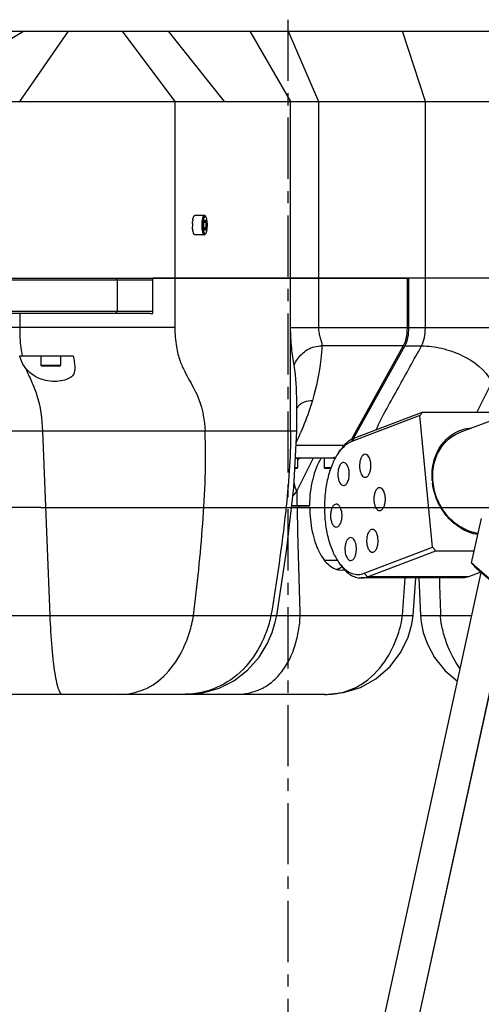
# Model space of a CAD drawing. Header units: millimetres. Extents: x 0 to 2550, y 0 to 1188.
# Tile 179 of 218: x 1441 to 1520, y 514 to 682. Entities that reach past the tile are written whole.
import ezdxf

# ---------------------------------------------------------------- set-up
doc = ezdxf.new("R2010")
doc.units = ezdxf.units.MM
doc.header["$LTSCALE"] = 46.255
doc.linetypes.add('CENTER', pattern=[0.6, 0.375, -0.075, 0.075, -0.075])
doc.layers.get('0').update_dxf_attribs({"linetype": 'CONTINUOUS'})
for name, color, linetype in [('DEFAULT_1', 7, 'CENTER'), ('M2000103_PBL4', 7, 'CONTINUOUS'), ('M2000801_PBL9', 7, 'CONTINUOUS'), ('M2000901_PBL49', 7, 'CONTINUOUS'), ('M2000901_PBL66', 7, 'CONTINUOUS'), ('M2000901_PBL80', 7, 'CONTINUOUS'), ('M2001001_PBL40', 7, 'CONTINUOUS'), ('M2001001_PBL79', 7, 'CONTINUOUS'), ('M2100102_PBL99', 7, 'CONTINUOUS'), ('M2200104_PBL27', 7, 'CONTINUOUS'), ('M2200301_PBL29', 7, 'CONTINUOUS'), ('M2300202_PBL42', 7, 'CONTINUOUS'), ('M2300301_PBL94', 7, 'CONTINUOUS'), ('M2300301_PBL95', 7, 'CONTINUOUS'), ('P9140503_BOLT_PBL24', 7, 'CONTINUOUS'), ('P9140503_BOLT_PBL25', 7, 'CONTINUOUS'), ('P9140503_BOLT_PBL50', 7, 'CONTINUOUS'), ('P9140503_BOLT_PBL93', 7, 'CONTINUOUS'), ('P9190001_MAGNET_PBL3', 7, 'CONTINUOUS')]:
    doc.layers.add(name, color=color, linetype=linetype)

# ---------------------------------------------------------------- blocks, each defined once
blk = doc.blocks.new('DD')
at = {"color": 134}
blk.add_line((956.43, 998.32), (693.77, 998.32), dxfattribs=at)
at = {"layer": 'DEFAULT_1', "color": 1}
blk.add_line((1028.1, 1136.55), (1028.1, 376.65), dxfattribs=at)
at = {"layer": 'M2000103_PBL4', "color": 7}
for p, q in [((898.6, 1063.32), (989.77, 1063.32)), ((898.1, 1062.82), (989.77, 1062.82)), ((989.77, 1053.82), (898.1, 1053.82)), ((989.08, 1053.32), (898.6, 1053.32))]:
    blk.add_line(p, q, dxfattribs=at)
at = {"layer": 'M2000103_PBL4', "color": 2}
for p, q in [((979.23, 1063.32), (979.72, 1062.82)), ((979.72, 1062.82), (979.72, 1053.82)), ((979.23, 1053.32), (979.72, 1053.82))]:
    blk.add_line(p, q, dxfattribs=at)
at = {"layer": 'M2000801_PBL9', "color": 2}
for p, q in [((920.1, 1113.32), (953.13, 1133.32)), ((952.08, 1113.32), (965.87, 1133.32)), ((981.15, 1133.32), (996.05, 1113.32)), ((1010.09, 1113.32), (994.24, 1133.32)), ((1017.31, 1133.32), (1028.85, 1113.32)), ((1028.21, 1133.32), (1036.77, 1113.32)), ((1067.05, 1113.32), (1060.55, 1133.32)), ((996.05, 1113.32), (996.05, 1063.32)), ((1028.85, 1063.32), (1028.85, 1113.32)), ((1036.77, 1113.32), (1036.77, 1063.32)), ((1067.05, 1063.32), (1067.05, 1113.32))]:
    blk.add_line(p, q, dxfattribs=at)
at = {"layer": 'M2000801_PBL9', "color": 7}
for p, q in [((932.14, 1133.32), (1152.61, 1133.32)), ((866.01, 1113.32), (1260, 1113.32)), ((1250.6, 1063.32), (989.77, 1063.32))]:
    blk.add_line(p, q, dxfattribs=at)
at = {"layer": 'M2000901_PBL49', "color": 7}
for p, q in [((1034.31, 998.32), (1029.09, 998.32)), ((1063.56, 967.68), (1064.39, 978.32)), ((1063.2, 965.2), (1063.56, 967.68)), ((1062.17, 961.54), (1063.2, 965.2)), ((1060.14, 957.31), (1062.17, 961.54)), ((1057.05, 953.24), (1060.14, 957.31)), ((1053.05, 949.77), (1057.05, 953.24)), ((1048.63, 947.31), (1053.05, 949.77)), ((1043.86, 945.83), (1048.63, 947.31)), ((1038.78, 945.32), (929.42, 945.32)), ((1038.78, 945.32), (1043.86, 945.83))]:
    blk.add_line(p, q, dxfattribs=at)
at = {"layer": 'M2000901_PBL49', "color": 2}
blk.add_line((1024.92, 967.68), (1063.56, 967.68), dxfattribs=at)
for centre, radius, start, end in [((2818.6, 1034.39), 1788.28, 181.15567, 181.30016), ((3572.22, 1052.1), 2542.11, 181.31398, 181.9032), ((-246.63, 1072), 1311.32, 355.4373, 355.90346)]:
    blk.add_arc(centre, radius, start, end, dxfattribs=at)
at = {"layer": 'M2000901_PBL49', "color": 7}
for centre, radius, start, end in [((1040.41, 985.69), 5.15, 286.6447, 294.6028), ((1040.24, 986.08), 5.57, 294.5457, 297.0001), ((1040, 986.55), 6.1, 297.0655, 303.3941), ((1043.18, 985.08), 4.51, 270.0592, 281.2094), ((1039.75, 986.94), 6.56, 303.3245, 303.6872)]:
    blk.add_arc(centre, radius, start, end, dxfattribs=at)
blk.add_open_spline([(1034.31, 998.32), (1034.31, 996.04), (1034.71, 991.74), (1036.26, 986.75), (1038.12, 983.61), (1039.64, 981.91), (1041.35, 980.83), (1042.59, 980.57), (1043.18, 980.57)], degree=3, knots=[0, 0, 0, 0, 0.318385, 0.60155, 0.722108, 0.826867, 0.917693, 1, 1, 1, 1], dxfattribs=at)
at = {"layer": 'M2000901_PBL49', "color": 2}
for points, knots in [([(1013.25, 945.32), (1015.74, 945.32), (1019.61, 946.08), (1023.9, 948.92), (1027.54, 952.88), (1029.92, 957.95), (1031.22, 963.39), (1031.56, 966.24), (1031.51, 967.68)], [0, 0, 0, 0, 0.233238, 0.353082, 0.476422, 0.732973, 0.86561, 1, 1, 1, 1]), ([(1038.47, 945.32), (1040.37, 945.32), (1044.01, 945.78), (1050.25, 948.51), (1055.75, 954.14), (1058.83, 960.52), (1060.13, 965.01), (1060.48, 966.89), (1060.54, 967.68)], [0, 0, 0, 0, 0.166828, 0.316085, 0.590242, 0.833537, 0.930348, 1, 1, 1, 1])]:
    blk.add_open_spline(points, degree=3, knots=knots, dxfattribs=at)
at = {"layer": 'M2000901_PBL66', "color": 7}
for p, q in [((989.77, 1053.32), (989.77, 1063.32)), ((989.77, 1063.32), (1061.85, 1063.32)), ((1061.85, 1063.32), (1061.85, 1049.25)), ((989.08, 1053.32), (989.77, 1053.32)), ((1060.79, 1044.11), (1046.01, 1017.45)), ((952.1, 1041.32), (967.26, 1041.32)), ((1030.6, 1028.17), (1030.6, 1028.19)), ((1030.6, 1019.88), (1030.6, 1028.17)), ((1029.73, 1003.94), (1030.6, 1019.88)), ((1040.47, 1012.32), (1030.19, 1012.32)), ((1027.67, 985.96), (1029.73, 1003.94)), ((1024.92, 967.68), (1027.67, 985.96)), ((1023.65, 962.89), (1024.52, 965.75)), ((1024.52, 965.75), (1024.92, 967.68)), ((1022.24, 959.63), (1023.65, 962.89)), ((1019.97, 955.91), (1022.24, 959.63)), ((1016.66, 952.15), (1019.97, 955.91)), ((1012.81, 949.16), (1016.66, 952.15)), ((1008.6, 947.05), (1012.81, 949.16)), ((1004.01, 945.76), (1008.6, 947.05)), ((998.97, 945.32), (927.1, 945.32)), ((998.96, 945.32), (1004.01, 945.76))]:
    blk.add_line(p, q, dxfattribs=at)
at = {"layer": 'M2000901_PBL66', "color": 2}
for p, q in [((996.05, 1063.32), (996.05, 1049.32)), ((1028.85, 1019.88), (1028.85, 1063.32)), ((1036.77, 1063.32), (1036.77, 1049.25)), ((952.08, 1053.32), (952.08, 1049.32)), ((996.05, 1049.32), (895.1, 1049.32)), ((1061.85, 1049.25), (1028.85, 1049.25)), ((1060.79, 1044.11), (1037.71, 1044.11)), ((1030.6, 1019.88), (895.1, 1019.88)), ((958.52, 1019.88), (960.61, 967.68)), ((1030.39, 1015.93), (1044.11, 1015.93)), ((900.87, 967.68), (960.61, 967.68)), ((1001.31, 967.68), (1024.92, 967.68))]:
    blk.add_line(p, q, dxfattribs=at)
at = {"layer": 'M2000901_PBL66', "color": 7}
for centre, radius, start, end in [((998.82, 1046.13), 31.93, 188.6615, 189.5304), ((1040.47, 1015.73), 3.41, 270.0313, 277.1108)]:
    blk.add_arc(centre, radius, start, end, dxfattribs=at)
at = {"layer": 'M2000901_PBL66', "color": 2}
for centre, radius, start, end in [((956.12, 1028.17), 74.49, 0.0107, 8.0443), ((941.5, 1057.82), 98.02, 335.1388, 336.9309)]:
    blk.add_arc(centre, radius, start, end, dxfattribs=at)
for points, knots in [([(952.08, 1049.32), (952.08, 1048.62), (952.12, 1045.94), (952.39, 1043.25), (952.8, 1041.32)], [0, 0, 0, 0, 0.262936, 1, 1, 1, 1]), ([(996.05, 1049.32), (996.05, 1047.49), (996.27, 1044.25), (997.35, 1040.06), (998.75, 1036.91), (1000.2, 1034.3), (1001.64, 1031.72), (1003.78, 1027.11), (1004.49, 1022.95), (1004.62, 1019.88)], [0, 0, 0, 0, 0.177224, 0.312384, 0.416892, 0.509258, 0.601133, 0.703366, 1, 1, 1, 1]), ([(1029.87, 1038.6), (1029.76, 1039.37), (1029.48, 1040.98), (1029.01, 1044.52), (1028.86, 1047.32), (1028.85, 1049.25)], [0, 0, 0, 0, 0.218105, 0.459123, 1, 1, 1, 1]), ([(1036.77, 1049.25), (1036.77, 1048.74), (1036.84, 1047.98), (1037.04, 1047.01), (1037.33, 1046.18), (1037.65, 1045.23), (1037.72, 1044.46), (1037.71, 1044.11)], [0, 0, 0, 0, 0.293681, 0.432877, 0.563192, 0.798226, 1, 1, 1, 1]), ([(1029.87, 1038.6), (1030.06, 1039.23), (1030.72, 1040.37), (1032.05, 1041.83), (1034.14, 1043.58), (1036.31, 1044.11), (1037.71, 1044.11)], [0, 0, 0, 0, 0.197403, 0.380623, 0.584695, 1, 1, 1, 1]), ([(1037.71, 1044.11), (1037.66, 1042.85), (1037.27, 1037.62), (1036.16, 1032.46), (1035.03, 1028.65)], [0, 0, 0, 0, 0.241267, 1, 1, 1, 1]), ([(953.86, 1037.69), (954.32, 1036.45), (955.44, 1034.03), (957.81, 1028.32), (958.38, 1023.4), (958.52, 1019.88)], [0, 0, 0, 0, 0.214616, 0.430487, 1, 1, 1, 1]), ([(1031.21, 1027.23), (1031.64, 1027.71), (1032.88, 1028.46), (1034.28, 1028.65), (1035.03, 1028.65)], [0, 0, 0, 0, 0.460678, 1, 1, 1, 1]), ([(1035.03, 1028.65), (1034.8, 1027.88), (1033.82, 1024.75), (1032.65, 1021.69), (1031.69, 1019.41)], [0, 0, 0, 0, 0.244839, 1, 1, 1, 1]), ([(1001.31, 967.68), (1002.39, 976.32), (1003.79, 989.34), (1004.77, 1006.76), (1004.81, 1015.51), (1004.62, 1019.88)], [0, 0, 0, 0, 0.49917, 0.749314, 1, 1, 1, 1]), ([(1028.85, 1019.88), (1028.85, 1012.34), (1027.49, 994.84), (1024.93, 977.51), (1023.28, 967.68)], [0, 0, 0, 0, 0.430551, 1, 1, 1, 1]), ([(960.61, 967.68), (962.64, 967.66), (966.84, 967.69), (975.22, 967.68), (986.76, 967.68), (996.12, 967.68), (1001.31, 967.68)], [0, 0, 0, 0, 0.149601, 0.30958, 0.617643, 1, 1, 1, 1]), ([(960.61, 967.68), (960.74, 964.65), (961, 960.32), (961.53, 954.87), (961.96, 951.55), (962.44, 948.89), (962.89, 947.15), (963.31, 946.16), (963.62, 945.62), (963.98, 945.32), (964.21, 945.32)], [0, 0, 0, 0, 0.394649, 0.565914, 0.713296, 0.831323, 0.916996, 0.947626, 0.970779, 1, 1, 1, 1]), ([(980.23, 945.32), (982.64, 945.32), (987.69, 946.25), (994.23, 951.06), (998.09, 957.15), (1000.31, 962.89), (1001.11, 966.04), (1001.31, 967.68)], [0, 0, 0, 0, 0.215837, 0.446586, 0.709565, 0.851807, 1, 1, 1, 1]), ([(1023.28, 967.68), (1023.02, 966.15), (1022.11, 963.15), (1019.59, 957.51), (1014.98, 951.22), (1007.07, 946.25), (1000.95, 945.32), (997.94, 945.32)], [0, 0, 0, 0, 0.127411, 0.25449, 0.505935, 0.75381, 1, 1, 1, 1])]:
    blk.add_open_spline(points, degree=3, knots=knots, dxfattribs=at)
at = {"layer": 'M2000901_PBL66', "color": 7}
for points, knots in [([(1061.85, 1049.25), (1061.85, 1048.31), (1061.71, 1046.55), (1061.19, 1044.83), (1060.79, 1044.11)], [0, 0, 0, 0, 0.532273, 1, 1, 1, 1]), ([(953.86, 1037.69), (953.21, 1038.46), (952.53, 1039.68), (952.18, 1040.98), (952.1, 1041.32)], [0, 0, 0, 0, 0.744436, 1, 1, 1, 1]), ([(967.33, 1040.84), (967.38, 1040.57), (967.55, 1039.55), (967.68, 1038.52), (967.68, 1037.77)], [0, 0, 0, 0, 0.270935, 1, 1, 1, 1]), ([(967.68, 1037.77), (967.68, 1037.23), (967.61, 1036.43), (967.07, 1035.54), (966.47, 1035.06), (965.7, 1034.7), (964.42, 1034.28), (962.52, 1033.95), (960.05, 1034.1), (957.59, 1034.78), (955.47, 1036.01), (954.35, 1037.12), (953.86, 1037.69)], [0, 0, 0, 0, 0.095642, 0.137748, 0.181162, 0.230262, 0.286707, 0.419435, 0.569692, 0.722741, 0.867023, 1, 1, 1, 1])]:
    blk.add_open_spline(points, degree=3, knots=knots, dxfattribs=at)
at = {"layer": 'M2000901_PBL66', "color": 2}
blk.add_open_spline([(1030.59, 1026.23), (1030.74, 1026.6), (1030.95, 1026.94), (1031.21, 1027.23)], degree=3, dxfattribs=at)
at = {"layer": 'M2000901_PBL66', "color": 7}
blk.add_open_spline([(1041.68, 1012.54), (1041.43, 1012.44), (1041.16, 1012.38), (1040.89, 1012.35)], degree=3, dxfattribs=at)
at = {"layer": 'M2000901_PBL80', "color": 7}
for p, q in [((1040.03, 1012.32), (1030.85, 1012.32)), ((1065.2, 978.32), (1065.67, 967.68)), ((1065.67, 967.68), (1065.86, 965.75)), ((1065.86, 965.75), (1066.47, 962.85)), ((1066.47, 962.85), (1067.63, 959.54)), ((1067.63, 959.54), (1069.67, 955.74)), ((1069.67, 955.74), (1072.68, 952)), ((1072.68, 952), (1076.18, 949.08))]:
    blk.add_line(p, q, dxfattribs=at)
at = {"layer": 'M2000901_PBL80', "color": 2}
for p, q in [((1065.67, 967.68), (1068.53, 967.68)), ((1068.53, 967.68), (1080.24, 967.68))]:
    blk.add_line(p, q, dxfattribs=at)
blk.add_arc((4240.83, 1070.97), 3171.17, 181.67421, 181.86654, dxfattribs=at)
blk.add_open_spline([(1076.95, 952.61), (1075.33, 954.75), (1073.44, 958.41), (1071.89, 963.6), (1071.39, 966.31), (1071.35, 967.68)], degree=3, knots=[0, 0, 0, 0, 0.494866, 0.747098, 1, 1, 1, 1], dxfattribs=at)
at = {"layer": 'M2001001_PBL40', "color": 2}
for p, q in [((1035.27, 1012.32), (1030.59, 1002.98)), ((1030.85, 1012.28), (1030.84, 1012.28)), ((1030.86, 1012.23), (1030.85, 1012.23))]:
    blk.add_line(p, q, dxfattribs=at)
at = {"layer": 'M2001001_PBL40', "color": 7}
for p, q in [((1030.85, 1011.92), (1030.97, 1011.99)), ((1030.97, 1011.99), (1031.28, 1012.15)), ((1031.28, 1012.15), (1031.56, 1012.26)), ((1029.15, 998.82), (1034.18, 998.82)), ((1031.15, 998.82), (1031.15, 998.32))]:
    blk.add_line(p, q, dxfattribs=at)
at = {"layer": 'M2001001_PBL40', "color": 2}
for centre, radius, start, end in [((1031.66, 1004.03), 8.29, 90.0368, 95.5996), ((2558.95, 1029.24), 1528.58, 180.98458, 181.14041)]:
    blk.add_arc(centre, radius, start, end, dxfattribs=at)
at = {"layer": 'M2001001_PBL40', "color": 7}
blk.add_open_spline([(1037.54, 1012.34), (1036.4, 1010.51), (1034.76, 1006.02), (1034.22, 1001.34), (1034.18, 998.82)], degree=3, knots=[0, 0, 0, 0, 0.462116, 1, 1, 1, 1], dxfattribs=at)
at = {"layer": 'M2001001_PBL40', "color": 2}
blk.add_open_spline([(1030.59, 1002.98), (1030.51, 1003.19), (1030.19, 1004.01), (1029.94, 1004.87), (1029.82, 1005.51)], degree=3, knots=[0, 0, 0, 0, 0.257438, 1, 1, 1, 1], dxfattribs=at)
blk.add_open_spline([(1030.59, 1002.98), (1030.26, 1002.49), (1029.89, 1002.03), (1029.49, 1001.6)], degree=3, dxfattribs=at)
at = {"layer": 'M2001001_PBL79', "color": 7}
for p, q in [((1062.28, 1063.32), (1062.28, 1049.25)), ((1094.02, 1063.32), (1062.28, 1063.32)), ((1061.22, 1044.11), (1046.63, 1017.8)), ((1041.56, 1012.32), (1040.03, 1012.32))]:
    blk.add_line(p, q, dxfattribs=at)
at = {"layer": 'M2001001_PBL79', "color": 2}
for p, q in [((1067.05, 1049.25), (1067.05, 1063.32)), ((1090.27, 1049.25), (1062.28, 1049.25)), ((1061.22, 1044.11), (1065.98, 1044.11)), ((1085.87, 1033.86), (1081.6, 1025.32))]:
    blk.add_line(p, q, dxfattribs=at)
at = {"layer": 'M2001001_PBL79', "color": 7}
blk.add_open_spline([(1062.28, 1049.25), (1062.28, 1048.31), (1062.14, 1046.55), (1061.62, 1044.83), (1061.22, 1044.11)], degree=3, knots=[0, 0, 0, 0, 0.532286, 1, 1, 1, 1], dxfattribs=at)
at = {"layer": 'M2001001_PBL79', "color": 2}
for points, knots in [([(1065.98, 1044.11), (1066.38, 1044.83), (1066.9, 1046.55), (1067.05, 1048.31), (1067.05, 1049.25)], [0, 0, 0, 0, 0.467671, 1, 1, 1, 1]), ([(1053.11, 1020.32), (1054.01, 1022.35), (1056.08, 1026.33), (1059.4, 1032.21), (1062.68, 1038.16), (1064.88, 1042.13), (1065.98, 1044.11)], [0, 0, 0, 0, 0.245713, 0.497157, 0.748578, 1, 1, 1, 1]), ([(1065.98, 1044.11), (1067.88, 1044.11), (1070.79, 1043.72), (1074.57, 1042.6), (1079.95, 1040.45), (1084.17, 1037.24), (1085.87, 1033.86)], [0, 0, 0, 0, 0.245669, 0.376538, 0.510082, 1, 1, 1, 1])]:
    blk.add_open_spline(points, degree=3, knots=knots, dxfattribs=at)
at = {"layer": 'M2001001_PBL79', "color": 7}
blk.add_open_spline([(1041.6, 1012.39), (1041.37, 1012.34), (1041.14, 1012.32), (1040.9, 1012.32)], degree=3, dxfattribs=at)
at = {"layer": 'M2100102_PBL99', "color": 7}
blk.add_line((1038.54, 983.32), (1042.14, 983.32), dxfattribs=at)
at = {"layer": 'M2200104_PBL27', "color": 7}
for p, q in [((1065.52, 1024.34), (1046.17, 1016.99)), ((1066.3, 1025.32), (1046.94, 1017.97)), ((1066.3, 1025.32), (1065.52, 1024.34)), ((1069.07, 987.01), (1065.52, 1024.34)), ((1066.3, 1025.32), (1091.93, 1025.32)), ((1042.46, 1013.83), (1043.04, 1014.65)), ((1049.72, 979.65), (1069.07, 987.01)), ((1050.68, 978.67), (1070.03, 986.03)), ((1069.07, 987.01), (1070.03, 986.03)), ((1070.03, 986.03), (1080.92, 986.03)), ((1042.46, 982.81), (1043.04, 981.99)), ((1082.76, 980), (1079.26, 978.67)), ((1077.39, 978.32), (1048.81, 978.32))]:
    blk.add_line(p, q, dxfattribs=at)
at = {"layer": 'M2200104_PBL27', "color": 2}
for p, q in [((1046.17, 1016.99), (1046.94, 1017.97)), ((1049.72, 979.65), (1050.68, 978.67)), ((1079.26, 978.67), (1050.68, 978.67))]:
    blk.add_line(p, q, dxfattribs=at)
at = {"layer": 'M2200104_PBL27', "color": 7}
for centre, radius, start, end in [((1051.59, 1007.51), 11.1, 138.7748, 140.077), ((1086.45, 1007.33), 17.5, 184.4078, 186.9117)]:
    blk.add_arc(centre, radius, start, end, dxfattribs=at)
for points, knots in [([(1069, 1005.98), (1068.86, 1007.81), (1069.15, 1011.44), (1071.05, 1015.54), (1073.34, 1018.06), (1075.35, 1019.51), (1077.61, 1020.49), (1079.22, 1020.79), (1080.04, 1020.86)], [0, 0, 0, 0, 0.26776, 0.521006, 0.642958, 0.762518, 0.881012, 1, 1, 1, 1]), ([(1082, 990.96), (1080.5, 991.17), (1077.47, 992.2), (1073.64, 995.19), (1070.78, 999.31), (1069.18, 1004.11), (1069, 1009.09), (1070.31, 1013.72), (1072.98, 1017.47), (1075.53, 1019.09), (1076.88, 1019.6)], [0, 0, 0, 0, 0.120205, 0.246992, 0.378775, 0.51202, 0.642661, 0.767589, 0.885987, 1, 1, 1, 1]), ([(1046.94, 1017.97), (1046.58, 1017.83), (1045.03, 1017.06), (1043.81, 1015.74), (1043.04, 1014.65)], [0, 0, 0, 0, 0.223636, 1, 1, 1, 1]), ([(1046.17, 1016.99), (1045.91, 1016.89), (1044.8, 1016.36), (1043.86, 1015.53), (1043.24, 1014.82)], [0, 0, 0, 0, 0.230018, 1, 1, 1, 1]), ([(1042.46, 1013.83), (1041.79, 1012.89), (1040.62, 1010.69), (1039.38, 1006.96), (1038.62, 1002.76), (1038.36, 998.32), (1038.62, 993.88), (1039.38, 989.68), (1040.62, 985.95), (1041.79, 983.75), (1042.46, 982.81)], [0, 0, 0, 0, 0.106808, 0.228556, 0.361359, 0.5, 0.638641, 0.771445, 0.893192, 1, 1, 1, 1]), ([(1043.07, 1014.63), (1043.02, 1014.57), (1042.81, 1014.31), (1042.61, 1014.04), (1042.46, 1013.83)], [0, 0, 0, 0, 0.244798, 1, 1, 1, 1]), ([(1050, 1013.37), (1049.8, 1013.37), (1049.35, 1013.18), (1049.07, 1012.8), (1048.94, 1012.58)], [0, 0, 0, 0, 0.439672, 1, 1, 1, 1]), ([(1051.06, 1007.66), (1051.2, 1007.89), (1051.42, 1008.44), (1051.6, 1009.33), (1051.65, 1010.29), (1051.56, 1011.23), (1051.33, 1012.08), (1050.99, 1012.77), (1050.55, 1013.24), (1050.17, 1013.37), (1050, 1013.37)], [0, 0, 0, 0, 0.125652, 0.268582, 0.420027, 0.569683, 0.707571, 0.825862, 0.921428, 1, 1, 1, 1]), ([(1043.86, 1011.04), (1043.74, 1011.04), (1043.48, 1010.98), (1043.14, 1010.73), (1042.84, 1010.34), (1042.49, 1009.64), (1042.24, 1008.57), (1042.22, 1007.65), (1042.27, 1007.18)], [0, 0, 0, 0, 0.080096, 0.170316, 0.27643, 0.399646, 0.687246, 1, 1, 1, 1]), ([(1045.46, 1008.39), (1045.43, 1008.75), (1045.31, 1009.41), (1044.97, 1010.25), (1044.5, 1010.86), (1044.06, 1011.04), (1043.86, 1011.04)], [0, 0, 0, 0, 0.321713, 0.601089, 0.823741, 1, 1, 1, 1]), ([(1048.94, 1012.58), (1048.81, 1012.35), (1048.59, 1011.81), (1048.4, 1010.92), (1048.36, 1009.96), (1048.45, 1009.01), (1048.68, 1008.16), (1049.02, 1007.48), (1049.46, 1007), (1049.83, 1006.87), (1050, 1006.87)], [0, 0, 0, 0, 0.125652, 0.268582, 0.420027, 0.569683, 0.707571, 0.825862, 0.921428, 1, 1, 1, 1]), ([(1043.86, 1004.54), (1043.98, 1004.54), (1044.24, 1004.6), (1044.59, 1004.85), (1044.89, 1005.23), (1045.24, 1005.93), (1045.49, 1007.01), (1045.5, 1007.92), (1045.46, 1008.39)], [0, 0, 0, 0, 0.080096, 0.170316, 0.27643, 0.399646, 0.687246, 1, 1, 1, 1]), ([(1050, 1006.87), (1050.2, 1006.87), (1050.66, 1007.06), (1050.94, 1007.44), (1051.06, 1007.66)], [0, 0, 0, 0, 0.439672, 1, 1, 1, 1]), ([(1042.27, 1007.18), (1042.3, 1006.83), (1042.42, 1006.17), (1042.76, 1005.32), (1043.23, 1004.72), (1043.67, 1004.54), (1043.86, 1004.54)], [0, 0, 0, 0, 0.321713, 0.601089, 0.823741, 1, 1, 1, 1]), ([(1081.92, 990.61), (1080.32, 990.88), (1077.11, 992.08), (1073.14, 995.43), (1070.27, 999.95), (1069.29, 1003.45), (1069.08, 1005.22)], [0, 0, 0, 0, 0.235129, 0.483381, 0.740887, 1, 1, 1, 1]), ([(1054.08, 1003.9), (1053.89, 1003.9), (1053.44, 1003.72), (1052.97, 1003.1), (1052.63, 1002.23), (1052.45, 1001.18), (1052.45, 1000.08), (1052.64, 999.04), (1052.98, 998.18), (1053.35, 997.73), (1053.55, 997.58)], [0, 0, 0, 0, 0.081504, 0.184908, 0.314831, 0.464106, 0.620154, 0.76884, 0.897719, 1, 1, 1, 1]), ([(1054.62, 1003.72), (1054.58, 1003.75), (1054.42, 1003.85), (1054.22, 1003.9), (1054.08, 1003.9)], [0, 0, 0, 0, 0.267099, 1, 1, 1, 1]), ([(1054.08, 997.4), (1054.28, 997.4), (1054.73, 997.59), (1055.2, 998.21), (1055.54, 999.08), (1055.72, 1000.12), (1055.72, 1001.23), (1055.53, 1002.27), (1055.19, 1003.13), (1054.82, 1003.58), (1054.62, 1003.72)], [0, 0, 0, 0, 0.081504, 0.184908, 0.314831, 0.464106, 0.620154, 0.76884, 0.897719, 1, 1, 1, 1]), ([(1041.8, 999.24), (1041.61, 999.24), (1041.16, 999.05), (1040.69, 998.43), (1040.35, 997.56), (1040.17, 996.52), (1040.17, 995.41), (1040.36, 994.37), (1040.7, 993.51), (1041.06, 993.06), (1041.27, 992.92)], [0, 0, 0, 0, 0.081504, 0.184908, 0.314831, 0.464106, 0.620154, 0.76884, 0.897719, 1, 1, 1, 1]), ([(1042.34, 999.06), (1042.3, 999.08), (1042.14, 999.18), (1041.94, 999.24), (1041.8, 999.24)], [0, 0, 0, 0, 0.267099, 1, 1, 1, 1]), ([(1041.8, 992.74), (1042, 992.74), (1042.45, 992.92), (1042.92, 993.54), (1043.26, 994.41), (1043.44, 995.46), (1043.44, 996.56), (1043.25, 997.6), (1042.91, 998.46), (1042.54, 998.91), (1042.34, 999.06)], [0, 0, 0, 0, 0.081504, 0.184908, 0.314831, 0.464106, 0.620154, 0.76884, 0.897719, 1, 1, 1, 1]), ([(1053.55, 997.58), (1053.59, 997.56), (1053.75, 997.46), (1053.94, 997.4), (1054.08, 997.4)], [0, 0, 0, 0, 0.267099, 1, 1, 1, 1]), ([(1041.27, 992.92), (1041.31, 992.89), (1041.47, 992.79), (1041.66, 992.74), (1041.8, 992.74)], [0, 0, 0, 0, 0.267099, 1, 1, 1, 1]), ([(1052.02, 992.1), (1051.9, 992.1), (1051.64, 992.04), (1051.3, 991.79), (1051, 991.41), (1050.65, 990.71), (1050.4, 989.63), (1050.38, 988.72), (1050.43, 988.24)], [0, 0, 0, 0, 0.080096, 0.170316, 0.27643, 0.399646, 0.687246, 1, 1, 1, 1]), ([(1053.62, 989.46), (1053.59, 989.81), (1053.47, 990.47), (1053.13, 991.32), (1052.66, 991.92), (1052.22, 992.1), (1052.02, 992.1)], [0, 0, 0, 0, 0.321713, 0.601089, 0.823741, 1, 1, 1, 1]), ([(1044.82, 988.98), (1044.69, 988.75), (1044.47, 988.2), (1044.28, 987.31), (1044.24, 986.35), (1044.33, 985.41), (1044.56, 984.56), (1044.9, 983.87), (1045.34, 983.4), (1045.71, 983.27), (1045.88, 983.27)], [0, 0, 0, 0, 0.125652, 0.268582, 0.420027, 0.569683, 0.707571, 0.825862, 0.921428, 1, 1, 1, 1]), ([(1045.88, 989.77), (1045.68, 989.77), (1045.23, 989.58), (1044.95, 989.2), (1044.82, 988.98)], [0, 0, 0, 0, 0.439672, 1, 1, 1, 1]), ([(1046.94, 984.06), (1047.08, 984.29), (1047.3, 984.83), (1047.48, 985.72), (1047.53, 986.68), (1047.44, 987.63), (1047.21, 988.48), (1046.87, 989.16), (1046.43, 989.64), (1046.05, 989.77), (1045.88, 989.77)], [0, 0, 0, 0, 0.125652, 0.268582, 0.420027, 0.569683, 0.707571, 0.825862, 0.921428, 1, 1, 1, 1]), ([(1050.43, 988.24), (1050.46, 987.89), (1050.58, 987.23), (1050.92, 986.39), (1051.39, 985.78), (1051.83, 985.6), (1052.02, 985.6)], [0, 0, 0, 0, 0.321713, 0.601089, 0.823741, 1, 1, 1, 1]), ([(1052.02, 985.6), (1052.15, 985.6), (1052.4, 985.66), (1052.75, 985.91), (1053.05, 986.3), (1053.4, 987), (1053.65, 988.07), (1053.67, 988.99), (1053.62, 989.46)], [0, 0, 0, 0, 0.080096, 0.170316, 0.27643, 0.399646, 0.687246, 1, 1, 1, 1]), ([(1042.46, 982.81), (1042.51, 982.74), (1042.71, 982.46), (1042.92, 982.19), (1043.08, 982)], [0, 0, 0, 0, 0.255341, 1, 1, 1, 1]), ([(1045.88, 983.27), (1046.08, 983.27), (1046.54, 983.46), (1046.82, 983.84), (1046.94, 984.06)], [0, 0, 0, 0, 0.439672, 1, 1, 1, 1]), ([(1043.04, 981.99), (1043.43, 981.43), (1044.26, 980.42), (1045.69, 979.23), (1047.22, 978.49), (1048.29, 978.32), (1048.81, 978.32)], [0, 0, 0, 0, 0.289856, 0.548307, 0.781397, 1, 1, 1, 1]), ([(1043.08, 982), (1043.54, 981.45), (1044.51, 980.49), (1046.21, 979.53), (1048.01, 979.21), (1049.17, 979.45), (1049.72, 979.65)], [0, 0, 0, 0, 0.285669, 0.536907, 0.76805, 1, 1, 1, 1]), ([(1048.81, 978.32), (1048.97, 978.32), (1049.6, 978.35), (1050.23, 978.5), (1050.68, 978.67)], [0, 0, 0, 0, 0.246598, 1, 1, 1, 1]), ([(1079.26, 978.67), (1079.1, 978.61), (1078.5, 978.41), (1077.86, 978.32), (1077.39, 978.32)], [0, 0, 0, 0, 0.255865, 1, 1, 1, 1])]:
    blk.add_open_spline(points, degree=3, knots=knots, dxfattribs=at)
at = {"layer": 'M2200301_PBL29', "color": 7}
blk.add_line((1076.88, 1019.6), (1119.84, 1035.93), dxfattribs=at)
at = {"layer": 'M2300202_PBL42', "color": 7}
for p, q in [((1080.17, 982.6), (1082.91, 995.17)), ((1080.22, 982.47), (1080.17, 982.6)), ((1080.17, 982.6), (1085.21, 978.2)), ((1080.22, 982.47), (1081.06, 981.49)), ((1081.06, 981.49), (1085.65, 977.49))]:
    blk.add_line(p, q, dxfattribs=at)
at = {"layer": 'M2300301_PBL94', "color": 7}
for p, q in [((1011.21, 651.02), (1082.9, 979.89)), ((1020.52, 648.99), (1092.13, 977.49))]:
    blk.add_line(p, q, dxfattribs=at)
at = {"layer": 'M2300301_PBL95', "color": 7}
blk.add_line((1020.56, 649.14), (1085.31, 945.65), dxfattribs=at)
at = {"layer": 'P9140503_BOLT_PBL24', "color": 7}
for p, q in [((1004.39, 1081.07), (1001.74, 1081.07)), ((1004.81, 1080.73), (1004.58, 1080.97)), ((1004.96, 1079.04), (1004.31, 1079.04)), ((1004.96, 1077.6), (1004.31, 1077.6)), ((1004.39, 1075.57), (1001.74, 1075.57)), ((1004.81, 1075.91), (1004.58, 1075.67))]:
    blk.add_line(p, q, dxfattribs=at)
for centre, radius, start, end in [((1011.58, 1078.32), 10.55, 177.6314, 182.2972), ((1008.25, 1078.63), 7.21, 170.4476, 172.4797), ((1008.07, 1077.98), 7.02, 187.4303, 189.5796)]:
    blk.add_arc(centre, radius, start, end, dxfattribs=at)
for points, knots in [([(1001.14, 1079.82), (1001.17, 1080), (1001.22, 1080.25), (1001.32, 1080.55), (1001.39, 1080.73), (1001.47, 1080.88), (1001.55, 1080.98), (1001.64, 1081.05), (1001.71, 1081.07), (1001.74, 1081.07)], [0, 0, 0, 0, 0.367068, 0.522812, 0.657745, 0.77112, 0.86344, 0.937475, 1, 1, 1, 1]), ([(1004.39, 1081.07), (1004.37, 1081.07), (1004.32, 1081.06), (1004.25, 1081.02), (1004.18, 1080.95), (1004.11, 1080.86), (1004.05, 1080.74), (1003.99, 1080.6), (1003.94, 1080.44), (1003.87, 1080.19), (1003.79, 1079.83), (1003.73, 1079.36), (1003.69, 1078.85), (1003.68, 1078.32), (1003.69, 1077.79), (1003.73, 1077.28), (1003.79, 1076.81), (1003.87, 1076.45), (1003.94, 1076.2), (1003.99, 1076.04), (1004.05, 1075.9), (1004.11, 1075.78), (1004.18, 1075.69), (1004.25, 1075.62), (1004.32, 1075.58), (1004.37, 1075.57), (1004.39, 1075.57)], [0, 0, 0, 0, 0.011998, 0.025458, 0.041392, 0.060355, 0.082583, 0.108123, 0.136897, 0.168749, 0.240745, 0.321856, 0.409305, 0.5, 0.590695, 0.678144, 0.759255, 0.831251, 0.863103, 0.891877, 0.917417, 0.939645, 0.958608, 0.974542, 0.988002, 1, 1, 1, 1]), ([(1004.63, 1080.82), (1004.53, 1080.82), (1004.41, 1080.68), (1004.32, 1080.52), (1004.27, 1080.39), (1004.22, 1080.25), (1004.15, 1080.02), (1004.09, 1079.69), (1004.03, 1079.27), (1003.99, 1078.8), (1003.98, 1078.32), (1003.99, 1077.84), (1004.03, 1077.37), (1004.09, 1076.95), (1004.15, 1076.62), (1004.22, 1076.39), (1004.27, 1076.25), (1004.32, 1076.12), (1004.41, 1075.96), (1004.53, 1075.82), (1004.63, 1075.82)], [0, 0, 0, 0, 0.058322, 0.080653, 0.10631, 0.135218, 0.167217, 0.239547, 0.321034, 0.408888, 0.500002, 0.591116, 0.678969, 0.760455, 0.832783, 0.864782, 0.89369, 0.919347, 0.941677, 1, 1, 1, 1]), ([(1004.58, 1080.97), (1004.56, 1081), (1004.5, 1081.05), (1004.42, 1081.07), (1004.39, 1081.07)], [0, 0, 0, 0, 0.548396, 1, 1, 1, 1]), ([(1004.81, 1080.73), (1004.78, 1080.76), (1004.73, 1080.8), (1004.66, 1080.82), (1004.63, 1080.82)], [0, 0, 0, 0, 0.548396, 1, 1, 1, 1]), ([(1004.81, 1075.91), (1004.85, 1075.95), (1004.92, 1076.06), (1005.01, 1076.26), (1005.09, 1076.52), (1005.18, 1076.94), (1005.26, 1077.55), (1005.29, 1078.32), (1005.26, 1079.09), (1005.18, 1079.7), (1005.09, 1080.12), (1005.01, 1080.38), (1004.92, 1080.58), (1004.85, 1080.69), (1004.81, 1080.73)], [0, 0, 0, 0, 0.034413, 0.078561, 0.132237, 0.194547, 0.339487, 0.500003, 0.660519, 0.805455, 0.867764, 0.921439, 0.965587, 1, 1, 1, 1]), ([(1001.03, 1078.76), (1001.04, 1078.83), (1001.05, 1079.1), (1001.08, 1079.37), (1001.1, 1079.57)], [0, 0, 0, 0, 0.258219, 1, 1, 1, 1]), ([(1001.1, 1077.08), (1001.09, 1077.14), (1001.06, 1077.41), (1001.04, 1077.69), (1001.03, 1077.9)], [0, 0, 0, 0, 0.240502, 1, 1, 1, 1]), ([(1004.31, 1077.6), (1004.27, 1077.84), (1004.25, 1078.32), (1004.27, 1078.8), (1004.31, 1079.04)], [0, 0, 0, 0, 0.5, 1, 1, 1, 1]), ([(1004.31, 1079.04), (1004.32, 1079.13), (1004.35, 1079.29), (1004.4, 1079.45), (1004.42, 1079.51)], [0, 0, 0, 0, 0.546266, 1, 1, 1, 1]), ([(1004.42, 1077.13), (1004.4, 1077.19), (1004.35, 1077.35), (1004.32, 1077.51), (1004.31, 1077.6)], [0, 0, 0, 0, 0.453724, 1, 1, 1, 1]), ([(1004.42, 1079.51), (1004.43, 1079.52), (1004.44, 1079.55), (1004.45, 1079.58), (1004.46, 1079.6)], [0, 0, 0, 0, 0.264039, 1, 1, 1, 1]), ([(1004.42, 1079.51), (1004.43, 1079.52), (1004.44, 1079.54), (1004.46, 1079.57), (1004.47, 1079.59)], [0, 0, 0, 0, 0.245324, 1, 1, 1, 1]), ([(1004.46, 1079.6), (1004.47, 1079.62), (1004.5, 1079.67), (1004.54, 1079.72), (1004.58, 1079.75), (1004.62, 1079.76), (1004.63, 1079.76)], [0, 0, 0, 0, 0.329265, 0.59826, 0.815354, 1, 1, 1, 1]), ([(1004.47, 1079.59), (1004.49, 1079.6), (1004.54, 1079.66), (1004.59, 1079.72), (1004.63, 1079.76)], [0, 0, 0, 0, 0.241032, 1, 1, 1, 1]), ([(1004.63, 1079.76), (1004.63, 1079.7), (1004.63, 1079.58), (1004.68, 1079.39), (1004.8, 1079.21), (1004.9, 1079.1), (1004.96, 1079.04)], [0, 0, 0, 0, 0.217497, 0.448838, 0.708942, 1, 1, 1, 1]), ([(1004.63, 1079.76), (1004.65, 1079.76), (1004.69, 1079.75), (1004.74, 1079.71), (1004.78, 1079.65), (1004.82, 1079.57), (1004.86, 1079.46), (1004.91, 1079.28), (1004.94, 1079.14), (1004.96, 1079.04)], [0, 0, 0, 0, 0.060711, 0.133687, 0.225805, 0.339645, 0.475435, 0.632095, 1, 1, 1, 1]), ([(1004.96, 1077.6), (1004.94, 1077.5), (1004.91, 1077.35), (1004.86, 1077.18), (1004.82, 1077.07), (1004.78, 1076.99), (1004.74, 1076.93), (1004.69, 1076.89), (1004.65, 1076.88), (1004.63, 1076.88)], [0, 0, 0, 0, 0.367905, 0.524565, 0.660355, 0.774195, 0.866313, 0.939289, 1, 1, 1, 1]), ([(1004.96, 1077.6), (1004.9, 1077.54), (1004.8, 1077.43), (1004.68, 1077.25), (1004.63, 1077.06), (1004.63, 1076.94), (1004.63, 1076.88)], [0, 0, 0, 0, 0.291071, 0.551165, 0.782499, 1, 1, 1, 1]), ([(1004.96, 1079.04), (1004.92, 1078.92), (1004.87, 1078.69), (1004.84, 1078.32), (1004.87, 1077.95), (1004.92, 1077.72), (1004.96, 1077.6)], [0, 0, 0, 0, 0.249862, 0.5, 0.750137, 1, 1, 1, 1]), ([(1004.96, 1079.04), (1004.99, 1078.8), (1005.02, 1078.32), (1004.99, 1077.84), (1004.96, 1077.6)], [0, 0, 0, 0, 0.5, 1, 1, 1, 1]), ([(1001.74, 1075.57), (1001.71, 1075.57), (1001.64, 1075.59), (1001.55, 1075.66), (1001.47, 1075.76), (1001.39, 1075.91), (1001.32, 1076.09), (1001.22, 1076.39), (1001.17, 1076.64), (1001.14, 1076.82)], [0, 0, 0, 0, 0.062524, 0.136556, 0.228875, 0.34225, 0.477183, 0.632928, 1, 1, 1, 1]), ([(1004.39, 1075.57), (1004.42, 1075.57), (1004.5, 1075.59), (1004.56, 1075.64), (1004.58, 1075.67)], [0, 0, 0, 0, 0.451604, 1, 1, 1, 1]), ([(1004.46, 1077.04), (1004.46, 1077.05), (1004.44, 1077.08), (1004.43, 1077.1), (1004.42, 1077.13)], [0, 0, 0, 0, 0.235964, 1, 1, 1, 1]), ([(1004.47, 1077.05), (1004.47, 1077.06), (1004.45, 1077.09), (1004.43, 1077.11), (1004.42, 1077.13)], [0, 0, 0, 0, 0.254698, 1, 1, 1, 1]), ([(1004.63, 1076.88), (1004.62, 1076.88), (1004.58, 1076.89), (1004.54, 1076.92), (1004.5, 1076.97), (1004.47, 1077.02), (1004.46, 1077.04)], [0, 0, 0, 0, 0.184646, 0.40174, 0.670735, 1, 1, 1, 1]), ([(1004.63, 1076.88), (1004.62, 1076.89), (1004.56, 1076.95), (1004.51, 1077.01), (1004.47, 1077.05)], [0, 0, 0, 0, 0.258611, 1, 1, 1, 1]), ([(1004.63, 1075.82), (1004.66, 1075.82), (1004.73, 1075.84), (1004.78, 1075.88), (1004.81, 1075.91)], [0, 0, 0, 0, 0.451603, 1, 1, 1, 1])]:
    blk.add_open_spline(points, degree=3, knots=knots, dxfattribs=at)
at = {"layer": 'P9140503_BOLT_PBL25', "color": 7}
for p, q in [((958.1, 1041.32), (958.1, 1038.57)), ((963.6, 1041.32), (963.6, 1038.57)), ((958.35, 1038.32), (958.1, 1038.57)), ((963.6, 1038.57), (958.1, 1038.57)), ((963.35, 1038.32), (958.35, 1038.32)), ((963.35, 1038.32), (963.6, 1038.57))]:
    blk.add_line(p, q, dxfattribs=at)
at = {"layer": 'P9140503_BOLT_PBL50', "color": 7}
for p, q in [((1030.19, 1012.32), (1030.85, 1012.32)), ((1030.85, 1012.32), (1030.85, 1009.57)), ((1030.6, 1009.32), (1030.03, 1009.32)), ((1030.85, 1009.57), (1030.04, 1009.57)), ((1030.6, 1009.32), (1030.85, 1009.57))]:
    blk.add_line(p, q, dxfattribs=at)
at = {"layer": 'P9140503_BOLT_PBL93', "color": 7}
for p, q in [((1038.34, 1012.32), (1038.34, 1009.57)), ((1038.59, 1009.32), (1038.34, 1009.57)), ((1040.33, 1009.57), (1038.34, 1009.57)), ((1040.24, 1009.32), (1038.59, 1009.32))]:
    blk.add_line(p, q, dxfattribs=at)
at = {"layer": 'P9190001_MAGNET_PBL3', "color": 1}
for q in [(855.88, 998.32), (1245.35, 998.32)]:
    blk.add_line((958.1, 998.32), q, dxfattribs=at)

msp = doc.modelspace()

# ---------------------------------------------------------------- block references
at = {"xscale": 0.6, "yscale": 0.6, "zscale": 0.6}
msp.add_blockref('DD', (870, 0), dxfattribs=at)

doc.saveas('drawing.dxf')
